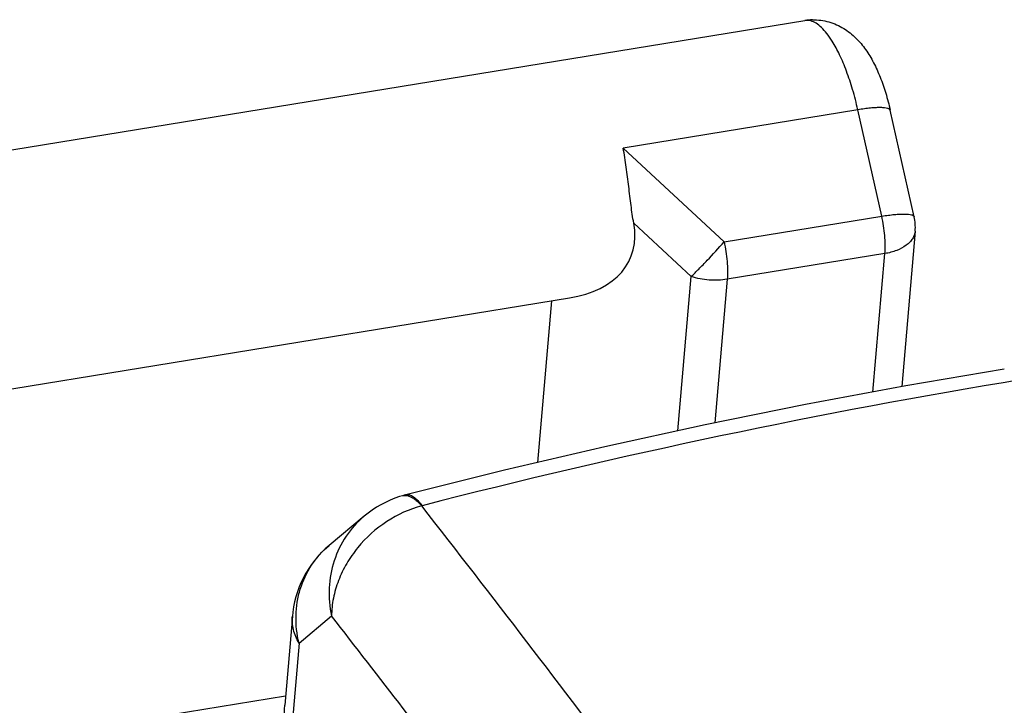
# Model space of a CAD drawing. Header units: millimetres. Extents: x 0 to 420, y 0 to 297.
# Tile 41 of 44: x 352.4 to 360.76, y 212.35 to 218.16. Entities that reach past the tile are written whole.
import ezdxf

# ---------------------------------------------------------------- set-up
doc = ezdxf.new("R2010")
doc.units = ezdxf.units.MM
doc.header["$LTSCALE"] = 23.1
doc.layers.add('T-PM12-T0X-LDXF_CONTINUOUS_LINE', color=7, linetype='CONTINUOUS')
doc.layers.add('T-REX12-TXX_DXF_CONTINUOUS_LINE', color=7, linetype='CONTINUOUS')

msp = doc.modelspace()

# ---------------------------------------------------------------- linework, layer by layer
at = {"layer": 'T-PM12-T0X-LDXF_CONTINUOUS_LINE', "color": 7, "linetype": 'Continuous'}
for p, q in [((355.3231, 213.951), (355.0266, 213.7032)), ((354.7151, 213.1053), (354.6498, 212.348))]:
    msp.add_line(p, q, dxfattribs=at)
at = {"layer": 'T-PM12-T0X-LDXF_CONTINUOUS_LINE', "color": 9, "linetype": 'Continuous'}
for q in [(355.0471, 213.1056), (354.7074, 212.1315)]:
    msp.add_line((354.7715, 212.8753), q, dxfattribs=at)
at = {"layer": 'T-PM12-T0X-LDXF_CONTINUOUS_LINE', "color": 7, "linetype": 'Continuous'}
for points in [[(360.7575, 215.1998), (359.9209, 215.057), (359.0697, 214.8983), (358.2179, 214.7261), (357.3659, 214.5404), (356.514, 214.3413), (355.6774, 214.1328)], [(355.6502, 214.1253), (355.6254, 214.1178), (355.5847, 214.1036), (355.5447, 214.0874), (355.5054, 214.0694), (355.467, 214.0494), (355.4295, 214.0276), (355.3931, 214.004), (355.3578, 213.9786), (355.3231, 213.951)], [(355.6774, 214.1328), (355.6754, 214.1323), (355.6636, 214.1291), (355.6519, 214.1258), (355.6502, 214.1253)], [(355.0266, 213.7032), (354.9945, 213.675), (354.9628, 213.6443), (354.9328, 213.6122), (354.9045, 213.5786), (354.8779, 213.5436), (354.8531, 213.5074), (354.8301, 213.47), (354.809, 213.4315), (354.7899, 213.392), (354.7728, 213.3515), (354.7578, 213.3103), (354.7448, 213.2683), (354.7339, 213.2257), (354.7252, 213.1826), (354.7186, 213.139), (354.7151, 213.1053)]]:
    msp.add_lwpolyline(points, dxfattribs=at)
at = {"layer": 'T-PM12-T0X-LDXF_CONTINUOUS_LINE', "color": 9, "linetype": 'Continuous'}
for centre, radius, start, end in [((370.2936, 157.779), 58.0945, 99.297894, 104.430218), ((355.8485, 213.9161), 0.1287, 104.41381, 106.14124), ((232.8322, 117.9523), 156.0673, 36.931519, 38.001301), ((233.5127, 118.174), 154.2161, 37.25654, 37.993703)]:
    msp.add_arc(centre, radius, start, end, dxfattribs=at)
for points, knots in [([(355.6502, 214.1253), (355.6523, 214.1259), (355.661, 214.1281), (355.6701, 214.1286), (355.6768, 214.1282)], [0, 0, 0, 0, 0.24529, 1, 1, 1, 1]), ([(355.6768, 214.1282), (355.6779, 214.1281), (355.6823, 214.1278), (355.6866, 214.1271), (355.6899, 214.1264)], [0, 0, 0, 0, 0.244941, 1, 1, 1, 1]), ([(355.6774, 214.1328), (355.6822, 214.134), (355.6926, 214.1352), (355.7087, 214.1328), (355.7256, 214.1265), (355.7503, 214.112), (355.7821, 214.0837), (355.8047, 214.0563), (355.8164, 214.0407)], [0, 0, 0, 0, 0.08496, 0.175835, 0.276993, 0.391466, 0.665292, 1, 1, 1, 1]), ([(355.6899, 214.1264), (355.6998, 214.1244), (355.7207, 214.1169), (355.7511, 214.0983), (355.7825, 214.0721), (355.8025, 214.0511), (355.8127, 214.0397)], [0, 0, 0, 0, 0.199512, 0.431317, 0.698439, 1, 1, 1, 1]), ([(355.8127, 214.0397), (355.708, 214.0116), (355.5052, 213.9191), (355.2986, 213.7336), (355.173, 213.5539), (355.1028, 213.409), (355.0588, 213.2586), (355.0477, 213.156), (355.0471, 213.1056)], [0, 0, 0, 0, 0.252492, 0.509361, 0.636621, 0.761306, 0.882578, 1, 1, 1, 1]), ([(355.323, 213.951), (355.2648, 213.9023), (355.1611, 213.7868), (355.0595, 213.5762), (355.0173, 213.3426), (355.0306, 213.1834), (355.0471, 213.1056)], [0, 0, 0, 0, 0.244466, 0.492027, 0.743881, 1, 1, 1, 1]), ([(354.7715, 212.8752), (354.753, 212.951), (354.7398, 213.0684), (354.7537, 213.2226), (354.7881, 213.3704), (354.8684, 213.5424), (354.9696, 213.6555), (355.0266, 213.7032)], [0, 0, 0, 0, 0.256861, 0.383358, 0.508567, 0.755281, 1, 1, 1, 1]), ([(354.7715, 212.8753), (354.7609, 212.8935), (354.7423, 212.9307), (354.723, 212.9887), (354.7134, 213.0472), (354.7134, 213.0861), (354.7151, 213.1053)], [0, 0, 0, 0, 0.263851, 0.516369, 0.760513, 1, 1, 1, 1])]:
    msp.add_open_spline(points, degree=3, knots=knots, dxfattribs=at)
at = {"layer": 'T-PM12-T0X-LDXF_CONTINUOUS_LINE', "color": 7, "linetype": 'Continuous'}
msp.add_open_spline([(354.7761, 211.828), (354.7281, 211.9046), (354.656, 212.0741), (354.642, 212.258), (354.6498, 212.348)], degree=3, knots=[0, 0, 0, 0, 0.499927, 1, 1, 1, 1], dxfattribs=at)
at = {"layer": 'T-REX12-TXX_DXF_CONTINUOUS_LINE', "color": 7, "linetype": 'Continuous'}
for p, q in [((350.9489, 216.8332), (359.0657, 218.156)), ((359.9926, 216.4924), (359.7893, 217.3951)), ((360.0009, 216.3702), (359.8872, 215.0507)), ((351.2706, 214.8593), (357.0665, 215.8038)), ((356.7976, 214.4076), (356.9159, 215.7793))]:
    msp.add_line(p, q, dxfattribs=at)
at = {"layer": 'T-REX12-TXX_DXF_CONTINUOUS_LINE', "color": 9, "linetype": 'Continuous'}
for p, q in [((359.5142, 217.3993), (357.5229, 217.0748)), ((359.7175, 216.4966), (359.5142, 217.3993)), ((358.3793, 216.2785), (357.5229, 217.0748)), ((358.3793, 216.2785), (359.7175, 216.4966)), ((357.6124, 216.4378), (358.1002, 215.9842)), ((359.7437, 216.1794), (358.4055, 215.9613)), ((359.6424, 215.0051), (359.7437, 216.1794)), ((357.9874, 214.6759), (358.1002, 215.9842)), ((358.4055, 215.9613), (358.3004, 214.7428)), ((351.9904, 211.9949), (354.6568, 212.4295))]:
    msp.add_line(p, q, dxfattribs=at)
at = {"layer": 'T-REX12-TXX_DXF_CONTINUOUS_LINE', "color": 7, "linetype": 'Continuous'}
for centre, radius, start, end in [((359.1404, 217.6978), 0.4643, 91.40351, 99.2555), ((359.6024, 216.4045), 0.4, 355.07186, 12.69282)]:
    msp.add_arc(centre, radius, start, end, dxfattribs=at)
msp.add_ellipse((356.3344, 216.6977), major_axis=(1.2468, -0.5635), ratio=0.573514, start_param=-0.712515, end_param=0.377963, dxfattribs=at)
at = {"layer": 'T-REX12-TXX_DXF_CONTINUOUS_LINE', "color": 9, "linetype": 'Continuous'}
for points, knots in [([(359.1157, 218.1528), (359.1074, 218.1551), (359.0908, 218.1581), (359.0738, 218.1573), (359.0657, 218.156)], [0, 0, 0, 0, 0.511081, 1, 1, 1, 1]), ([(359.2966, 217.9815), (359.2826, 218.0038), (359.2546, 218.0444), (359.2092, 218.0958), (359.1638, 218.1328), (359.1313, 218.1484), (359.1157, 218.1528)], [0, 0, 0, 0, 0.311743, 0.580688, 0.808198, 1, 1, 1, 1]), ([(359.5142, 217.3993), (359.5013, 217.4566), (359.4729, 217.567), (359.4216, 217.7231), (359.3642, 217.8611), (359.3199, 217.9443), (359.2966, 217.9815)], [0, 0, 0, 0, 0.282304, 0.547805, 0.789084, 1, 1, 1, 1]), ([(359.7893, 217.3951), (359.7889, 217.3969), (359.7871, 217.4005), (359.7821, 217.4048), (359.775, 217.4085), (359.7615, 217.413), (359.7391, 217.4164), (359.7063, 217.418), (359.6664, 217.417), (359.6201, 217.4136), (359.5686, 217.4077), (359.5328, 217.4023), (359.5142, 217.3993)], [0, 0, 0, 0, 0.019091, 0.041466, 0.06921, 0.10335, 0.192166, 0.308481, 0.450586, 0.615678, 0.800186, 1, 1, 1, 1]), ([(359.7175, 216.4966), (359.7361, 216.4997), (359.7719, 216.505), (359.8234, 216.5109), (359.8697, 216.5143), (359.9097, 216.5153), (359.9424, 216.5137), (359.9648, 216.5103), (359.9783, 216.5058), (359.9854, 216.5021), (359.9904, 216.4978), (359.9922, 216.4942), (359.9926, 216.4924)], [0, 0, 0, 0, 0.199814, 0.384322, 0.549414, 0.691519, 0.807834, 0.89665, 0.93079, 0.958534, 0.980909, 1, 1, 1, 1]), ([(359.7437, 216.1794), (359.7457, 216.2035), (359.7474, 216.2544), (359.7423, 216.3608), (359.7297, 216.4423), (359.7175, 216.4966)], [0, 0, 0, 0, 0.228098, 0.477298, 1, 1, 1, 1]), ([(360.0009, 216.3702), (360, 216.359), (359.9951, 216.3363), (359.9793, 216.3043), (359.9556, 216.2746), (359.9127, 216.2375), (359.8416, 216.2011), (359.778, 216.1849), (359.7437, 216.1794)], [0, 0, 0, 0, 0.09837, 0.200648, 0.310025, 0.428598, 0.695657, 1, 1, 1, 1]), ([(358.1002, 215.9842), (358.1219, 216.0053), (358.1674, 216.0509), (358.2612, 216.1484), (358.3323, 216.2257), (358.3793, 216.2785)], [0, 0, 0, 0, 0.223339, 0.47679, 1, 1, 1, 1]), ([(358.3793, 216.2785), (358.3915, 216.2243), (358.4041, 216.1427), (358.4092, 216.0363), (358.4076, 215.9855), (358.4055, 215.9613)], [0, 0, 0, 0, 0.522702, 0.771902, 1, 1, 1, 1]), ([(358.4055, 215.9613), (358.3549, 215.953), (358.2512, 215.9495), (358.1493, 215.9686), (358.1002, 215.9842)], [0, 0, 0, 0, 0.498761, 1, 1, 1, 1])]:
    msp.add_open_spline(points, degree=3, knots=knots, dxfattribs=at)
at = {"layer": 'T-REX12-TXX_DXF_CONTINUOUS_LINE', "color": 7, "linetype": 'Continuous'}
for points, knots in [([(359.129, 218.1619), (359.1759, 218.1631), (359.2696, 218.1511), (359.396, 218.0948), (359.5004, 218.0114), (359.5697, 217.9276), (359.6166, 217.8556), (359.6598, 217.7784), (359.7069, 217.6735), (359.7536, 217.5384), (359.7784, 217.4438), (359.7893, 217.3951)], [0, 0, 0, 0, 0.128509, 0.25372, 0.374017, 0.490906, 0.549552, 0.609142, 0.732806, 0.863458, 1, 1, 1, 1]), ([(357.6124, 216.4378), (357.6033, 216.4875), (357.5884, 216.5908), (357.5696, 216.7492), (357.5495, 216.9118), (357.5328, 217.0207), (357.5229, 217.0748)], [0, 0, 0, 0, 0.235716, 0.486449, 0.74372, 1, 1, 1, 1])]:
    msp.add_open_spline(points, degree=3, knots=knots, dxfattribs=at)

doc.saveas('drawing.dxf')
